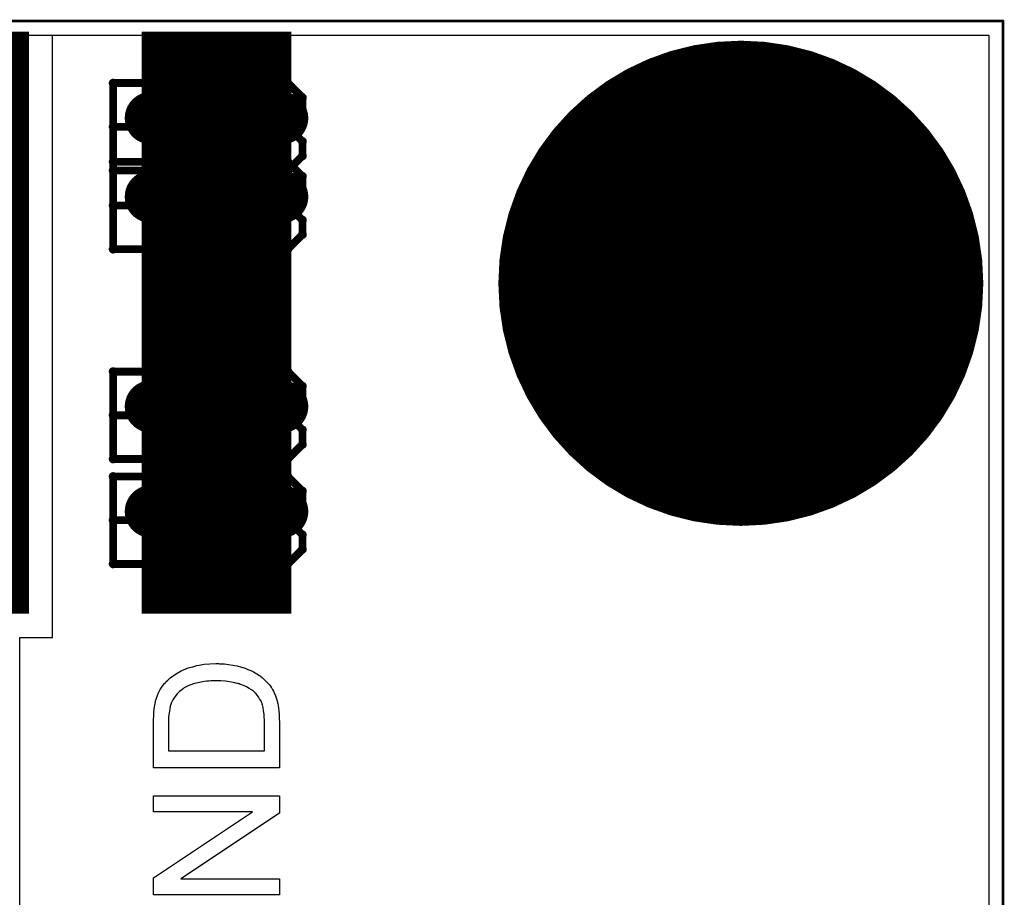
# Model space of a CAD drawing. Extents: x -1.5 to 9, y -3 to 5.
# Tile 217 of 256: x 0.825 to 1.201, y 3.466 to 3.8. Entities that reach past the tile are written whole.
import ezdxf

# ---------------------------------------------------------------- set-up
doc = ezdxf.new("R2010")
doc.units = 0
doc.layers.get('0').update_dxf_attribs({"linetype": 'CONTINUOUS'})
for name, color, linetype in [('qfn16-30-34-a_copper_signal_1', 1, 'CONTINUOUS'), ('qfn16-30-34-a_copper_signal_2', 1, 'CONTINUOUS'), ('qfn16-30-34-a_copper_signal_bot', 5, 'CONTINUOUS'), ('qfn16-30-34-a_copper_signal_top', 1, 'CONTINUOUS'), ('qfn16-30-34-a_drawing_1', 1, 'CONTINUOUS'), ('qfn16-30-34-a_drillmap_1', 1, 'CONTINUOUS'), ('qfn16-30-34-a_legend_top', 2, 'CONTINUOUS'), ('qfn16-30-34-a_profile', 1, 'CONTINUOUS'), ('qfn16-30-34-a_pth_drill', 1, 'CONTINUOUS'), ('qfn16-30-34-a_soldermask_bot', 1, 'CONTINUOUS'), ('qfn16-30-34-a_soldermask_top', 1, 'CONTINUOUS')]:
    doc.layers.add(name, color=color, linetype=linetype)

# ---------------------------------------------------------------- blocks, each defined once
blk = doc.blocks.new('D11')
at = {"const_width": 0.22}
blk.add_lwpolyline([(-0.0275, 0), (0.0275, 0)], dxfattribs=at)
blk = doc.blocks.new('D26')
at = {"const_width": 0.0725}
blk.add_lwpolyline([(-0.03625, 0, 1), (0.03625, 0, 1)], format="xyb", close=True, dxfattribs=at)
blk = doc.blocks.new('D29')
at = {"const_width": 0.01}
blk.add_lwpolyline([(-0.005, 0, 1), (0.005, 0, 1)], format="xyb", close=True, dxfattribs=at)
blk = doc.blocks.new('D40')
at = {"const_width": 0.0925}
blk.add_lwpolyline([(-0.04625, 0, 1), (0.04625, 0, 1)], format="xyb", close=True, dxfattribs=at)
blk = doc.blocks.new('D46')
at = {"const_width": 0.222}
blk.add_lwpolyline([(-0.0285, 0), (0.0285, 0)], dxfattribs=at)
blk = doc.blocks.new('D59')
at = {"const_width": 0.0005}
blk.add_lwpolyline([(-0.00025, 0, 1), (0.00025, 0, 1)], format="xyb", close=True, dxfattribs=at)
blk = doc.blocks.new('D61')
at = {"const_width": 0.0625}
blk.add_lwpolyline([(-0.03125, 0, 1), (0.03125, 0, 1)], format="xyb", close=True, dxfattribs=at)
blk = doc.blocks.new('D64')
at = {"const_width": 0.005}
blk.add_lwpolyline([(-0.0025, 0, 1), (0.0025, 0, 1)], format="xyb", close=True, dxfattribs=at)
blk = doc.blocks.new('D69')
at = {"const_width": 0.001667}
blk.add_lwpolyline([(-0.000833, 0, 1), (0.000833, 0, 1)], format="xyb", close=True, dxfattribs=at)
blk = doc.blocks.new('D44')
at = {"const_width": 0.0025}
blk.add_lwpolyline([(-0.00125, 0, 1), (0.00125, 0, 1)], format="xyb", close=True, dxfattribs=at)

msp = doc.modelspace()

# ---------------------------------------------------------------- linework, layer by layer
at = {"layer": 'qfn16-30-34-a_copper_signal_1', "color": 1}
msp.add_lwpolyline([(1.194589, 2.946635), (1.1925, 2.9425), (1.189588, 2.9425), (1.1075, 2.9425), (1.1075, 2.8575), (1.189588, 2.8575), (1.1925, 2.8575), (1.194589, 2.853365), (1.194589, 0.615412), (1.105001, 0.615412), (1.101174, 0.613826), (1.099589, 0.61), (1.099589, 0.005412), (0.100412, 0.005412), (0.100412, 0.61), (0.098826, 0.613826), (0.094999, 0.615412), (0.005412, 0.615412), (0.005412, 3.794588), (1.194589, 3.794588), (1.194589, 2.946635)], dxfattribs=at)
at = {"layer": 'qfn16-30-34-a_copper_signal_2', "color": 1}
msp.add_lwpolyline([(1.194589, 2.946635), (1.1925, 2.9425), (1.189588, 2.9425), (1.1075, 2.9425), (1.1075, 2.8575), (1.189588, 2.8575), (1.1925, 2.8575), (1.194589, 2.853365), (1.194589, 0.615412), (1.105001, 0.615412), (1.101174, 0.613826), (1.099589, 0.61), (1.099589, 0.005412), (0.100412, 0.005412), (0.100412, 0.61), (0.098826, 0.613826), (0.094999, 0.615412), (0.005412, 0.615412), (0.005412, 3.794588), (1.194589, 3.794588), (1.194589, 2.946635)], dxfattribs=at)
at = {"layer": 'qfn16-30-34-a_copper_signal_bot', "color": 5}
msp.add_lwpolyline([(1.194589, 2.946635), (1.1925, 2.9425), (1.189588, 2.9425), (1.1075, 2.9425), (1.1075, 2.8575), (1.189588, 2.8575), (1.1925, 2.8575), (1.194589, 2.853365), (1.194589, 0.615412), (1.105001, 0.615412), (1.101174, 0.613826), (1.099589, 0.61), (1.099589, 0.005412), (0.100412, 0.005412), (0.100412, 0.61), (0.098826, 0.613826), (0.094999, 0.615412), (0.005412, 0.615412), (0.005412, 3.794588), (1.194589, 3.794588), (1.194589, 2.946635)], dxfattribs=at)
at = {"layer": 'qfn16-30-34-a_copper_signal_top', "color": 1}
msp.add_lwpolyline([(0.825, 3.425), (0.825, 3.565), (0.8375, 3.565), (0.8375, 3.794588), (1.194589, 3.794588), (1.194589, 2.948135)], dxfattribs=at)
at = {"layer": 'qfn16-30-34-a_drawing_1', "color": 1, "const_width": 0.003}
for points in [[(0.860559, 3.776328), (0.860559, 3.743006)], [(0.877221, 3.776328), (0.860559, 3.776328)], [(0.882774, 3.770774), (0.877221, 3.776328)], [(0.910559, 3.776328), (0.910559, 3.743006)], [(0.927221, 3.776328), (0.910559, 3.776328)], [(0.932774, 3.770774), (0.927221, 3.776328)], [(0.882774, 3.765221), (0.882774, 3.770774)], [(0.932774, 3.765221), (0.932774, 3.770774)], [(0.877221, 3.759667), (0.882774, 3.765221)], [(0.927221, 3.759667), (0.932774, 3.765221)], [(0.877221, 3.759667), (0.860559, 3.759667)], [(0.860559, 3.759667), (0.877221, 3.759667)], [(0.882774, 3.754113), (0.877221, 3.759667)], [(0.927221, 3.759667), (0.910559, 3.759667)], [(0.910559, 3.759667), (0.927221, 3.759667)], [(0.932774, 3.754113), (0.927221, 3.759667)], [(0.882774, 3.748559), (0.882774, 3.754113)], [(0.932774, 3.748559), (0.932774, 3.754113)], [(0.877221, 3.743006), (0.882774, 3.748559)], [(0.927221, 3.743006), (0.932774, 3.748559)], [(0.860559, 3.746328), (0.860559, 3.713006)], [(0.877221, 3.746328), (0.860559, 3.746328)], [(0.882774, 3.740774), (0.877221, 3.746328)], [(0.910559, 3.746328), (0.910559, 3.713006)], [(0.927221, 3.746328), (0.910559, 3.746328)], [(0.932774, 3.740774), (0.927221, 3.746328)], [(0.860559, 3.743006), (0.877221, 3.743006)], [(0.882774, 3.735221), (0.882774, 3.740774)], [(0.910559, 3.743006), (0.927221, 3.743006)], [(0.932774, 3.735221), (0.932774, 3.740774)], [(0.877221, 3.729667), (0.882774, 3.735221)], [(0.927221, 3.729667), (0.932774, 3.735221)], [(0.877221, 3.729667), (0.860559, 3.729667)], [(0.860559, 3.729667), (0.877221, 3.729667)], [(0.882774, 3.724113), (0.877221, 3.729667)], [(0.927221, 3.729667), (0.910559, 3.729667)], [(0.910559, 3.729667), (0.927221, 3.729667)], [(0.932774, 3.724113), (0.927221, 3.729667)], [(0.882774, 3.718559), (0.882774, 3.724113)], [(0.932774, 3.718559), (0.932774, 3.724113)], [(0.877221, 3.713006), (0.882774, 3.718559)], [(0.927221, 3.713006), (0.932774, 3.718559)], [(0.860559, 3.713006), (0.877221, 3.713006)], [(0.910559, 3.713006), (0.927221, 3.713006)], [(1.085559, 3.713328), (1.085559, 3.680006)], [(1.107774, 3.696667), (1.107774, 3.713328)], [(1.107774, 3.713328), (1.107774, 3.680006)], [(1.085559, 3.680006), (1.085559, 3.696667)], [(1.085559, 3.696667), (1.107774, 3.696667)], [(0.860559, 3.666328), (0.860559, 3.633006)], [(0.877221, 3.666328), (0.860559, 3.666328)], [(0.882774, 3.660774), (0.877221, 3.666328)], [(0.910559, 3.666328), (0.910559, 3.633006)], [(0.927221, 3.666328), (0.910559, 3.666328)], [(0.932774, 3.660774), (0.927221, 3.666328)], [(0.882774, 3.655221), (0.882774, 3.660774)], [(0.932774, 3.655221), (0.932774, 3.660774)], [(0.877221, 3.649667), (0.882774, 3.655221)], [(0.927221, 3.649667), (0.932774, 3.655221)], [(0.877221, 3.649667), (0.860559, 3.649667)], [(0.860559, 3.649667), (0.877221, 3.649667)], [(0.882774, 3.644113), (0.877221, 3.649667)], [(0.927221, 3.649667), (0.910559, 3.649667)], [(0.910559, 3.649667), (0.927221, 3.649667)], [(0.932774, 3.644113), (0.927221, 3.649667)], [(0.882774, 3.638559), (0.882774, 3.644113)], [(0.932774, 3.638559), (0.932774, 3.644113)], [(0.877221, 3.633006), (0.882774, 3.638559)], [(0.927221, 3.633006), (0.932774, 3.638559)], [(0.860559, 3.633006), (0.877221, 3.633006)], [(0.910559, 3.633006), (0.927221, 3.633006)], [(0.860559, 3.626328), (0.860559, 3.593006)], [(0.877221, 3.626328), (0.860559, 3.626328)], [(0.882774, 3.620774), (0.877221, 3.626328)], [(0.910559, 3.626328), (0.910559, 3.593006)], [(0.927221, 3.626328), (0.910559, 3.626328)], [(0.932774, 3.620774), (0.927221, 3.626328)], [(0.882774, 3.615221), (0.882774, 3.620774)], [(0.932774, 3.615221), (0.932774, 3.620774)], [(0.877221, 3.609667), (0.882774, 3.615221)], [(0.927221, 3.609667), (0.932774, 3.615221)], [(0.877221, 3.609667), (0.860559, 3.609667)], [(0.860559, 3.609667), (0.877221, 3.609667)], [(0.882774, 3.604113), (0.877221, 3.609667)], [(0.927221, 3.609667), (0.910559, 3.609667)], [(0.910559, 3.609667), (0.927221, 3.609667)], [(0.932774, 3.604113), (0.927221, 3.609667)], [(0.882774, 3.598559), (0.882774, 3.604113)], [(0.932774, 3.598559), (0.932774, 3.604113)], [(0.877221, 3.593006), (0.882774, 3.598559)], [(0.927221, 3.593006), (0.932774, 3.598559)], [(0.860559, 3.593006), (0.877221, 3.593006)], [(0.910559, 3.593006), (0.927221, 3.593006)]]:
    msp.add_lwpolyline(points, dxfattribs=at)
at = {"layer": 'qfn16-30-34-a_drillmap_1', "color": 1, "const_width": 0.005}
for points in [[(0.875, 3.758), (0.875, 3.768)], [(0.925, 3.758), (0.925, 3.768)], [(0.87, 3.763), (0.88, 3.763)], [(0.92, 3.763), (0.93, 3.763)], [(1.1, 3.6375), (1.1, 3.7625)], [(0.875, 3.728), (0.875, 3.738)], [(0.925, 3.728), (0.925, 3.738)], [(0.87, 3.733), (0.88, 3.733)], [(0.92, 3.733), (0.93, 3.733)], [(1.0375, 3.7), (1.1625, 3.7)], [(0.875, 3.648), (0.875, 3.658)], [(0.925, 3.648), (0.925, 3.658)], [(0.87, 3.653), (0.88, 3.653)], [(0.92, 3.653), (0.93, 3.653)], [(0.875, 3.608), (0.875, 3.618)], [(0.925, 3.608), (0.925, 3.618)], [(0.87, 3.613), (0.88, 3.613)], [(0.92, 3.613), (0.93, 3.613)]]:
    msp.add_lwpolyline(points, dxfattribs=at)
at = {"layer": 'qfn16-30-34-a_legend_top', "color": 2}
for points in [[(0.90118, 3.554931), (0.901735, 3.554931), (0.903054, 3.554861), (0.90458, 3.554653), (0.906177, 3.554445), (0.907842, 3.554098), (0.909508, 3.553681), (0.909577, 3.553681), (0.909716, 3.553612), (0.909924, 3.553543), (0.910202, 3.553473), (0.910965, 3.553196), (0.911937, 3.552779), (0.913047, 3.552363), (0.914158, 3.551808), (0.915337, 3.551114), (0.916448, 3.55042), (0.916587, 3.55035), (0.916934, 3.550073), (0.917419, 3.549656), (0.918044, 3.549101), (0.918738, 3.548476), (0.919432, 3.547713), (0.920195, 3.54695), (0.92082, 3.546047), (0.920889, 3.545909), (0.921098, 3.545631), (0.921375, 3.545145), (0.921722, 3.544451), (0.922139, 3.543618), (0.922486, 3.542647), (0.922902, 3.541536), (0.923249, 3.540287), (0.923249, 3.540148), (0.923318, 3.53994), (0.923388, 3.539732), (0.923457, 3.539038), (0.923596, 3.538066), (0.923735, 3.536956), (0.923874, 3.535637), (0.923943, 3.53418), (0.924012, 3.532584), (0.924012, 3.515303), (0.875988, 3.515303), (0.875988, 3.533764), (0.876057, 3.535013), (0.876126, 3.536401), (0.876265, 3.537789), (0.876473, 3.539177), (0.876682, 3.540357), (0.876682, 3.540426), (0.876751, 3.540565), (0.876751, 3.540773), (0.87689, 3.541051), (0.877098, 3.541814), (0.877445, 3.542786), (0.877931, 3.543896), (0.878555, 3.545076), (0.879249, 3.546256), (0.880152, 3.547366), (0.880221, 3.547435), (0.88029, 3.547505), (0.880499, 3.547713), (0.880707, 3.547991), (0.881401, 3.548685), (0.882372, 3.549517), (0.883552, 3.55042), (0.88494, 3.551391), (0.886536, 3.552293), (0.888341, 3.553057), (0.88841, 3.553057), (0.888549, 3.553126), (0.888827, 3.553265), (0.889243, 3.553334), (0.889729, 3.553543), (0.890284, 3.553681), (0.890909, 3.55382), (0.891672, 3.554028), (0.892435, 3.554237), (0.893338, 3.554375), (0.895281, 3.554722), (0.897432, 3.554931), (0.899792, 3.555), (0.899861, 3.555), (0.9, 3.555), (0.900347, 3.555), (0.900694, 3.555), (0.90118, 3.554931)], [(0.899653, 3.548476), (0.899584, 3.548476), (0.899306, 3.548476), (0.898959, 3.548476), (0.898404, 3.548407), (0.897779, 3.548407), (0.897085, 3.548338), (0.896252, 3.548268), (0.89542, 3.548199), (0.893546, 3.547852), (0.891603, 3.547435), (0.889798, 3.546811), (0.888896, 3.546394), (0.888133, 3.545978), (0.888063, 3.545978), (0.887924, 3.545839), (0.887716, 3.5457), (0.887439, 3.545562), (0.886745, 3.545006), (0.885912, 3.544312), (0.88501, 3.54341), (0.884107, 3.542369), (0.883344, 3.541189), (0.882719, 3.53994), (0.88265, 3.539801), (0.882581, 3.539454), (0.882372, 3.53883), (0.882164, 3.537928), (0.882025, 3.536817), (0.881817, 3.535429), (0.881748, 3.534596), (0.881748, 3.533694), (0.881678, 3.532792), (0.881678, 3.521688), (0.918322, 3.521688), (0.918322, 3.53307), (0.918252, 3.533555), (0.918183, 3.534596), (0.918113, 3.535776), (0.917975, 3.537025), (0.917766, 3.538275), (0.917489, 3.539316), (0.917419, 3.539454), (0.91735, 3.539801), (0.917142, 3.540287), (0.916864, 3.540912), (0.916448, 3.541606), (0.916031, 3.5423), (0.915546, 3.542994), (0.91499, 3.543688), (0.914852, 3.543757), (0.914574, 3.544035), (0.914088, 3.544451), (0.913394, 3.544937), (0.912492, 3.545492), (0.911451, 3.546117), (0.910271, 3.546672), (0.908953, 3.547158), (0.908883, 3.547158), (0.908744, 3.547227), (0.908536, 3.547297), (0.908259, 3.547366), (0.907912, 3.547435), (0.907426, 3.547574), (0.90694, 3.547713), (0.906385, 3.547852), (0.904997, 3.54806), (0.903401, 3.548268), (0.901596, 3.548407), (0.899653, 3.548476)], [(0.924012, 3.498023), (0.886328, 3.4729), (0.924012, 3.4729), (0.924012, 3.466793), (0.875988, 3.466793), (0.875988, 3.473316), (0.913741, 3.498508), (0.875988, 3.498508), (0.875988, 3.504616), (0.924012, 3.504616), (0.924012, 3.498023)]]:
    msp.add_lwpolyline(points, dxfattribs=at)
at = {"layer": 'qfn16-30-34-a_profile', "color": 1, "const_width": 0.001}
for points in [[(1.2, 3.8), (0, 3.8)], [(1.2, 0.61), (1.2, 3.8)]]:
    msp.add_lwpolyline(points, dxfattribs=at)

# ---------------------------------------------------------------- block references
at = {"layer": 'qfn16-30-34-a_copper_signal_1'}
for name, p in [('D29', (0.875, 3.763)), ('D29', (0.925, 3.763)), ('D26', (1.1, 3.7)), ('D29', (0.875, 3.733)), ('D29', (0.925, 3.733)), ('D29', (0.875, 3.653)), ('D29', (0.925, 3.653)), ('D29', (0.875, 3.613)), ('D29', (0.925, 3.613))]:
    msp.add_blockref(name, p, dxfattribs=at)
at = {"layer": 'qfn16-30-34-a_copper_signal_2'}
for name, p in [('D29', (0.875, 3.763)), ('D29', (0.925, 3.763)), ('D26', (1.1, 3.7)), ('D29', (0.875, 3.733)), ('D29', (0.925, 3.733)), ('D29', (0.875, 3.653)), ('D29', (0.925, 3.653)), ('D29', (0.875, 3.613)), ('D29', (0.925, 3.613))]:
    msp.add_blockref(name, p, dxfattribs=at)
at = {"layer": 'qfn16-30-34-a_copper_signal_bot'}
for name, p in [('D29', (0.875, 3.763)), ('D29', (0.925, 3.763)), ('D26', (1.1, 3.7)), ('D29', (0.875, 3.733)), ('D29', (0.925, 3.733)), ('D29', (0.875, 3.653)), ('D29', (0.925, 3.653)), ('D29', (0.875, 3.613)), ('D29', (0.925, 3.613))]:
    msp.add_blockref(name, p, dxfattribs=at)
at = {"layer": 'qfn16-30-34-a_copper_signal_top'}
for name, p in [('D11', (0.7, 3.685)), ('D11', (0.8, 3.685)), ('D11', (0.9, 3.685)), ('D29', (0.875, 3.763)), ('D29', (0.925, 3.763)), ('D26', (1.1, 3.7)), ('D29', (0.875, 3.733)), ('D29', (0.925, 3.733)), ('D29', (0.875, 3.653)), ('D29', (0.925, 3.653)), ('D29', (0.875, 3.613)), ('D29', (0.925, 3.613))]:
    msp.add_blockref(name, p, dxfattribs=at)
at = {"layer": 'qfn16-30-34-a_drawing_1'}
for p in [(0.860559, 3.776328), (0.860559, 3.776328), (0.877221, 3.776328), (0.910559, 3.776328), (0.910559, 3.776328), (0.927221, 3.776328), (0.882774, 3.770774), (0.932774, 3.770774), (0.882774, 3.765221), (0.932774, 3.765221), (0.860559, 3.759667), (0.877221, 3.759667), (0.877221, 3.759667), (0.910559, 3.759667), (0.927221, 3.759667), (0.927221, 3.759667), (0.882774, 3.754113), (0.932774, 3.754113), (0.882774, 3.748559), (0.932774, 3.748559), (0.860559, 3.746328), (0.860559, 3.746328), (0.860559, 3.743006), (0.877221, 3.746328), (0.877221, 3.743006), (0.910559, 3.746328), (0.910559, 3.746328), (0.910559, 3.743006), (0.927221, 3.746328), (0.927221, 3.743006), (0.882774, 3.740774), (0.932774, 3.740774), (0.882774, 3.735221), (0.932774, 3.735221), (0.860559, 3.729667), (0.877221, 3.729667), (0.877221, 3.729667), (0.910559, 3.729667), (0.927221, 3.729667), (0.927221, 3.729667), (0.882774, 3.724113), (0.932774, 3.724113), (0.882774, 3.718559), (0.932774, 3.718559), (0.860559, 3.713006), (0.877221, 3.713006), (0.910559, 3.713006), (0.927221, 3.713006), (1.085559, 3.713328), (1.107774, 3.713328), (1.085559, 3.696667), (1.107774, 3.696667), (1.085559, 3.680006), (1.107774, 3.680006), (0.860559, 3.666328), (0.860559, 3.666328), (0.877221, 3.666328), (0.910559, 3.666328), (0.910559, 3.666328), (0.927221, 3.666328), (0.882774, 3.660774), (0.932774, 3.660774), (0.882774, 3.655221), (0.932774, 3.655221), (0.860559, 3.649667), (0.877221, 3.649667), (0.877221, 3.649667), (0.910559, 3.649667), (0.927221, 3.649667), (0.927221, 3.649667), (0.882774, 3.644113), (0.932774, 3.644113), (0.882774, 3.638559), (0.932774, 3.638559), (0.860559, 3.633006), (0.877221, 3.633006), (0.910559, 3.633006), (0.927221, 3.633006), (0.860559, 3.626328), (0.860559, 3.626328), (0.877221, 3.626328), (0.910559, 3.626328), (0.910559, 3.626328), (0.927221, 3.626328), (0.882774, 3.620774), (0.932774, 3.620774), (0.882774, 3.615221), (0.932774, 3.615221), (0.860559, 3.609667), (0.877221, 3.609667), (0.877221, 3.609667), (0.910559, 3.609667), (0.927221, 3.609667), (0.927221, 3.609667), (0.882774, 3.604113), (0.932774, 3.604113), (0.882774, 3.598559), (0.932774, 3.598559), (0.860559, 3.593006), (0.877221, 3.593006), (0.910559, 3.593006), (0.927221, 3.593006)]:
    msp.add_blockref('D69', p, dxfattribs=at)
at = {"layer": 'qfn16-30-34-a_drillmap_1'}
for p in [(0.875, 3.768), (0.925, 3.768), (0.87, 3.763), (0.88, 3.763), (0.92, 3.763), (0.93, 3.763), (1.1, 3.7625), (0.875, 3.758), (0.925, 3.758), (0.875, 3.738), (0.925, 3.738), (0.87, 3.733), (0.88, 3.733), (0.92, 3.733), (0.93, 3.733), (0.875, 3.728), (0.925, 3.728), (1.0375, 3.7), (1.1625, 3.7), (0.875, 3.658), (0.925, 3.658), (0.87, 3.653), (0.88, 3.653), (0.92, 3.653), (0.93, 3.653), (0.875, 3.648), (0.925, 3.648), (1.1, 3.6375), (0.875, 3.618), (0.925, 3.618), (0.87, 3.613), (0.88, 3.613), (0.92, 3.613), (0.93, 3.613), (0.875, 3.608), (0.925, 3.608)]:
    msp.add_blockref('D44', p, dxfattribs=at)
at = {"layer": 'qfn16-30-34-a_profile'}
msp.add_blockref('D59', (1.2, 3.8), dxfattribs=at)
at = {"layer": 'qfn16-30-34-a_pth_drill'}
for name, p in [('D64', (0.875, 3.763)), ('D64', (0.925, 3.763)), ('D61', (1.1, 3.7)), ('D64', (0.875, 3.733)), ('D64', (0.925, 3.733)), ('D64', (0.875, 3.653)), ('D64', (0.925, 3.653)), ('D64', (0.875, 3.613)), ('D64', (0.925, 3.613))]:
    msp.add_blockref(name, p, dxfattribs=at)
at = {"layer": 'qfn16-30-34-a_soldermask_bot'}
msp.add_blockref('D40', (1.1, 3.7), dxfattribs=at)
at = {"layer": 'qfn16-30-34-a_soldermask_top'}
for name, p in [('D46', (0.7, 3.685)), ('D46', (0.8, 3.685)), ('D46', (0.9, 3.685)), ('D40', (1.1, 3.7))]:
    msp.add_blockref(name, p, dxfattribs=at)

doc.saveas('drawing.dxf')
